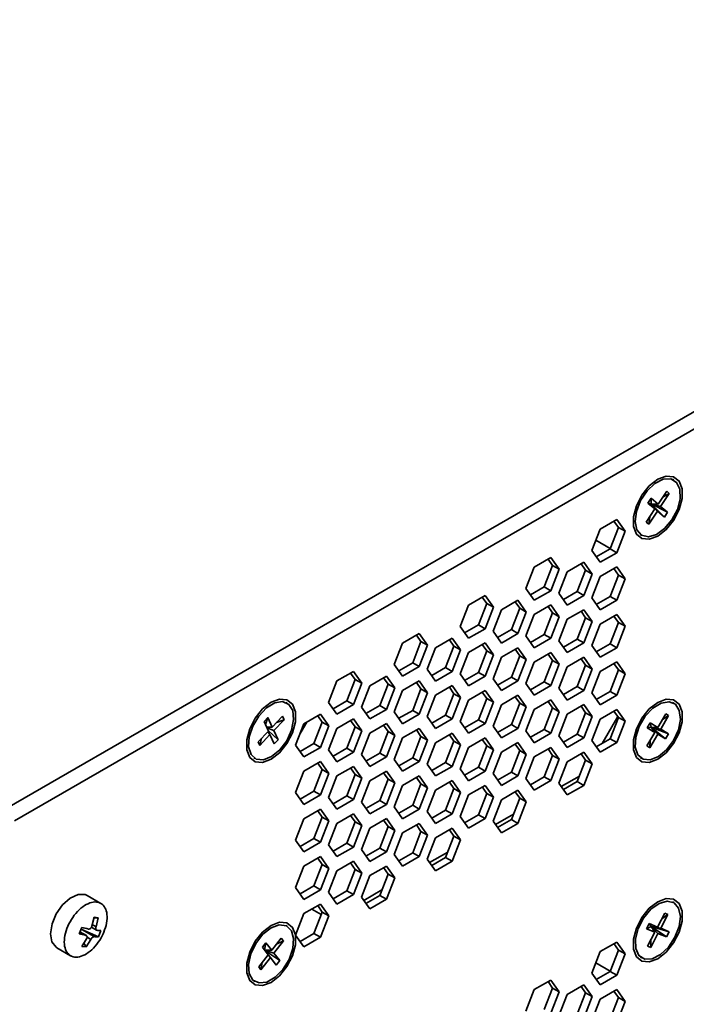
# Model space of a CAD drawing. Header units: millimetres. Extents: x 0 to 420, y 0 to 297.
# Tile 116 of 126: x 343 to 355, y 124 to 141. Entities that reach past the tile are written whole.
import ezdxf

# ---------------------------------------------------------------- set-up
doc = ezdxf.new("R2010")
doc.units = ezdxf.units.MM

msp = doc.modelspace()

# ---------------------------------------------------------------- linework, layer by layer
at = {"color": 7, "linetype": 'Continuous', "lineweight": 35}
for p, q in [((342.922, 127.7484), (366.4121, 141.3089)), ((343.0493, 127.5279), (366.5393, 141.0885)), ((354.3834, 133.3924), (354.363, 133.4042)), ((354.2623, 133.2008), (354.1137, 132.9766)), ((354.1581, 132.9386), (354.3067, 133.1628)), ((354.3067, 133.1628), (354.1935, 133.0968)), ((354.3067, 133.1628), (354.2623, 133.2008)), ((353.9939, 133.079), (353.9388, 132.9959)), ((353.9388, 132.9959), (354.0587, 132.8935)), ((353.9388, 132.9959), (353.9953, 132.9814)), ((354.1137, 132.9766), (353.9939, 133.079)), ((353.9939, 133.079), (353.9953, 132.9814)), ((354.0587, 132.8935), (353.9953, 132.9814)), ((353.9953, 132.9814), (354.1137, 132.9766)), ((353.9953, 132.9814), (354.1031, 132.8556)), ((354.2229, 132.7532), (353.9953, 132.9814)), ((354.278, 132.8362), (353.9953, 132.9814)), ((354.1581, 132.9386), (353.9953, 132.9814)), ((354.278, 132.8362), (354.1581, 132.9386)), ((354.0587, 132.8935), (353.9101, 132.6693)), ((353.9545, 132.6314), (354.1031, 132.8556)), ((354.1031, 132.8556), (354.2229, 132.7532)), ((354.2229, 132.7532), (354.278, 132.8362)), ((353.4028, 132.7129), (353.117, 132.5479)), ((353.4325, 132.5749), (353.3549, 132.6852)), ((353.5457, 132.5096), (353.4028, 132.7129)), ((353.9101, 132.6693), (353.9545, 132.6314)), ((353.9545, 132.6314), (353.9693, 132.7587)), ((353.117, 132.5479), (352.9741, 132.1796)), ((353.2896, 132.2066), (353.4325, 132.5749)), ((353.4028, 132.1413), (353.5457, 132.5096)), ((353.4325, 132.5749), (353.5457, 132.5096)), ((353.813, 132.4515), (353.8334, 132.4397)), ((353.0425, 132.3558), (353.2917, 132.2119)), ((352.9741, 132.1796), (353.117, 131.9763)), ((353.0517, 132.0692), (353.2896, 132.2066)), ((353.117, 131.9763), (353.4028, 132.1413)), ((353.2896, 132.2066), (353.4028, 132.1413)), ((352.2714, 132.0597), (351.9856, 131.8948)), ((352.1583, 131.5535), (352.3011, 131.9217)), ((352.3011, 131.9217), (352.2236, 132.0321)), ((352.4143, 131.8564), (352.2714, 132.0597)), ((352.3011, 131.9217), (352.4143, 131.8564)), ((352.8371, 131.978), (352.5513, 131.813)), ((352.8668, 131.84), (352.7893, 131.9504)), ((352.98, 131.7747), (352.8371, 131.978)), ((351.9856, 131.8948), (351.8427, 131.5265)), ((352.2714, 131.4881), (352.4143, 131.8564)), ((352.5513, 131.813), (352.4084, 131.4448)), ((352.7239, 131.4718), (352.8668, 131.84)), ((352.8371, 131.4064), (352.98, 131.7747)), ((352.8668, 131.84), (352.98, 131.7747)), ((353.4028, 131.8963), (353.117, 131.7313)), ((353.2896, 131.39), (353.4325, 131.7583)), ((353.4325, 131.7583), (353.3549, 131.8687)), ((353.5457, 131.693), (353.4028, 131.8963)), ((353.4325, 131.7583), (353.5457, 131.693)), ((353.117, 131.7313), (352.9741, 131.3631)), ((353.4028, 131.3247), (353.5457, 131.693)), ((351.8427, 131.5265), (351.9856, 131.3232)), ((351.9203, 131.4161), (352.1583, 131.5535)), ((351.9856, 131.3232), (352.2714, 131.4881)), ((352.1583, 131.5535), (352.2714, 131.4881)), ((352.4084, 131.4448), (352.5513, 131.2415)), ((352.486, 131.3344), (352.7239, 131.4718)), ((352.7239, 131.4718), (352.8371, 131.4064)), ((350.8543, 131.2416), (350.7114, 130.8734)), ((351.14, 131.4066), (350.8543, 131.2416)), ((351.0269, 130.9003), (351.1698, 131.2686)), ((351.1698, 131.2686), (351.0922, 131.379)), ((351.2829, 131.2033), (351.14, 131.4066)), ((351.1698, 131.2686), (351.2829, 131.2033)), ((351.7057, 131.3249), (351.4199, 131.1599)), ((351.7355, 131.1869), (351.6579, 131.2973)), ((351.8486, 131.1216), (351.7057, 131.3249)), ((352.2714, 131.2432), (351.9856, 131.0782)), ((352.4143, 131.0399), (352.2714, 131.2432)), ((352.5513, 131.2415), (352.8371, 131.4064)), ((352.9741, 131.3631), (353.117, 131.1598)), ((353.0517, 131.2527), (353.2896, 131.39)), ((353.117, 131.1598), (353.4028, 131.3247)), ((353.2896, 131.39), (353.4028, 131.3247)), ((351.14, 130.835), (351.2829, 131.2033)), ((351.4199, 131.1599), (351.2771, 130.7916)), ((351.5926, 130.8186), (351.7355, 131.1869)), ((351.7057, 130.7533), (351.8486, 131.1216)), ((351.7355, 131.1869), (351.8486, 131.1216)), ((351.9856, 131.0782), (351.8427, 130.7099)), ((352.1583, 130.7369), (352.3011, 131.1052)), ((352.3011, 131.1052), (352.2236, 131.2156)), ((352.3011, 131.1052), (352.4143, 131.0399)), ((352.8371, 131.1615), (352.5513, 130.9965)), ((352.8668, 131.0235), (352.7893, 131.1339)), ((352.98, 130.9582), (352.8371, 131.1615)), ((353.4028, 131.0798), (353.117, 130.9148)), ((353.5457, 130.8765), (353.4028, 131.0798)), ((352.2714, 130.6716), (352.4143, 131.0399)), ((352.5513, 130.9965), (352.4084, 130.6282)), ((352.7239, 130.6552), (352.8668, 131.0235)), ((352.8371, 130.5899), (352.98, 130.9582)), ((352.8668, 131.0235), (352.98, 130.9582)), ((353.117, 130.9148), (352.9741, 130.5465)), ((353.2896, 130.5735), (353.4325, 130.9418)), ((353.4325, 130.9418), (353.3549, 131.0522)), ((353.4325, 130.9418), (353.5457, 130.8765)), ((350.0087, 130.7535), (349.7229, 130.5885)), ((350.1515, 130.5502), (350.0087, 130.7535)), ((350.7114, 130.8734), (350.8543, 130.67)), ((350.7889, 130.763), (351.0269, 130.9003)), ((350.8543, 130.67), (351.14, 130.835)), ((351.0269, 130.9003), (351.14, 130.835)), ((351.2771, 130.7916), (351.4199, 130.5883)), ((351.3546, 130.6813), (351.5926, 130.8186)), ((351.4199, 130.5883), (351.7057, 130.7533)), ((351.5926, 130.8186), (351.7057, 130.7533)), ((351.9203, 130.5996), (352.1583, 130.7369)), ((352.1583, 130.7369), (352.2714, 130.6716)), ((353.4028, 130.5082), (353.5457, 130.8765)), ((349.7229, 130.5885), (349.58, 130.2202)), ((349.8955, 130.2472), (350.0384, 130.6155)), ((350.0384, 130.6155), (349.9608, 130.7259)), ((350.0384, 130.6155), (350.1515, 130.5502)), ((350.5743, 130.6718), (350.2886, 130.5068)), ((350.6041, 130.5338), (350.5265, 130.6442)), ((350.7172, 130.4685), (350.5743, 130.6718)), ((351.14, 130.5901), (350.8543, 130.4251)), ((351.1698, 130.4521), (351.0922, 130.5624)), ((351.2829, 130.3868), (351.14, 130.5901)), ((351.8427, 130.7099), (351.9856, 130.5066)), ((351.9856, 130.5066), (352.2714, 130.6716)), ((352.4084, 130.6282), (352.5513, 130.4249)), ((352.486, 130.5178), (352.7239, 130.6552)), ((352.5513, 130.4249), (352.8371, 130.5899)), ((352.7239, 130.6552), (352.8371, 130.5899)), ((353.0517, 130.4361), (353.2896, 130.5735)), ((353.2896, 130.5735), (353.4028, 130.5082)), ((350.0087, 130.1819), (350.1515, 130.5502)), ((350.2886, 130.5068), (350.1457, 130.1385)), ((350.4612, 130.1655), (350.6041, 130.5338)), ((350.5743, 130.1002), (350.7172, 130.4685)), ((350.6041, 130.5338), (350.7172, 130.4685)), ((350.8543, 130.4251), (350.7114, 130.0568)), ((351.0269, 130.0838), (351.1698, 130.4521)), ((351.1698, 130.4521), (351.2829, 130.3868)), ((351.7057, 130.5084), (351.4199, 130.3434)), ((351.7355, 130.3704), (351.6579, 130.4807)), ((351.8486, 130.305), (351.7057, 130.5084)), ((352.2714, 130.4266), (351.9856, 130.2617)), ((352.3011, 130.2887), (352.2236, 130.399)), ((352.4143, 130.2233), (352.2714, 130.4266)), ((352.9741, 130.5465), (353.117, 130.3432)), ((353.117, 130.3432), (353.4028, 130.5082)), ((349.6576, 130.1098), (349.8955, 130.2472)), ((349.8955, 130.2472), (350.0087, 130.1819)), ((351.14, 130.0185), (351.2829, 130.3868)), ((351.4199, 130.3434), (351.2771, 129.9751)), ((351.5926, 130.0021), (351.7355, 130.3704)), ((351.7057, 129.9368), (351.8486, 130.305)), ((351.7355, 130.3704), (351.8486, 130.305)), ((351.9856, 130.2617), (351.8427, 129.8934)), ((352.1583, 129.9204), (352.3011, 130.2887)), ((352.2714, 129.8551), (352.4143, 130.2233)), ((352.3011, 130.2887), (352.4143, 130.2233)), ((352.8371, 130.3449), (352.5513, 130.18)), ((352.8668, 130.2069), (352.7893, 130.3173)), ((352.98, 130.1416), (352.8371, 130.3449)), ((353.4028, 130.2632), (353.117, 130.0983)), ((353.4325, 130.1252), (353.3549, 130.2356)), ((353.5457, 130.0599), (353.4028, 130.2632)), ((348.8773, 130.1003), (348.5915, 129.9354)), ((348.907, 129.9624), (348.8295, 130.0727)), ((349.0202, 129.897), (348.8773, 130.1003)), ((349.58, 130.2202), (349.7229, 130.0169)), ((349.7229, 130.0169), (350.0087, 130.1819)), ((350.1457, 130.1385), (350.2886, 129.9352)), ((350.2233, 130.0281), (350.4612, 130.1655)), ((350.2886, 129.9352), (350.5743, 130.1002)), ((350.4612, 130.1655), (350.5743, 130.1002)), ((350.7114, 130.0568), (350.8543, 129.8535)), ((350.7889, 129.9464), (351.0269, 130.0838)), ((351.0269, 130.0838), (351.14, 130.0185)), ((352.5513, 130.18), (352.4084, 129.8117)), ((352.7239, 129.8387), (352.8668, 130.2069)), ((352.8371, 129.7734), (352.98, 130.1416)), ((352.8668, 130.2069), (352.98, 130.1416)), ((353.117, 130.0983), (352.9741, 129.73)), ((353.2896, 129.757), (353.4325, 130.1252)), ((353.4028, 129.6917), (353.5457, 130.0599)), ((353.4325, 130.1252), (353.5457, 130.0599)), ((348.5915, 129.9354), (348.4486, 129.5671)), ((348.7641, 129.5941), (348.907, 129.9624)), ((348.8773, 129.5288), (349.0202, 129.897)), ((348.907, 129.9624), (349.0202, 129.897)), ((349.443, 130.0186), (349.1572, 129.8537)), ((349.4727, 129.8807), (349.3951, 129.991)), ((349.5859, 129.8153), (349.443, 130.0186)), ((350.0087, 129.9369), (349.7229, 129.772)), ((350.0384, 129.7989), (349.9608, 129.9093)), ((350.1515, 129.7336), (350.0087, 129.9369)), ((350.8543, 129.8535), (351.14, 130.0185)), ((351.2771, 129.9751), (351.4199, 129.7718)), ((351.3546, 129.8647), (351.5926, 130.0021)), ((351.4199, 129.7718), (351.7057, 129.9368)), ((351.5926, 130.0021), (351.7057, 129.9368)), ((351.8427, 129.8934), (351.9856, 129.6901)), ((351.9203, 129.783), (352.1583, 129.9204)), ((352.1583, 129.9204), (352.2714, 129.8551)), ((349.1572, 129.8537), (349.0143, 129.4854)), ((349.3298, 129.5124), (349.4727, 129.8807)), ((349.443, 129.4471), (349.5859, 129.8153)), ((349.4727, 129.8807), (349.5859, 129.8153)), ((349.7229, 129.772), (349.58, 129.4037)), ((349.8955, 129.4307), (350.0384, 129.7989)), ((350.0087, 129.3654), (350.1515, 129.7336)), ((350.0384, 129.7989), (350.1515, 129.7336)), ((350.5743, 129.8552), (350.2886, 129.6903)), ((350.4612, 129.349), (350.6041, 129.7172)), ((350.6041, 129.7172), (350.5265, 129.8276)), ((350.7172, 129.6519), (350.5743, 129.8552)), ((350.6041, 129.7172), (350.7172, 129.6519)), ((351.14, 129.7735), (350.8543, 129.6085)), ((351.1698, 129.6355), (351.0922, 129.7459)), ((351.2829, 129.5702), (351.14, 129.7735)), ((351.9856, 129.6901), (352.2714, 129.8551)), ((352.4084, 129.8117), (352.5513, 129.6084)), ((352.486, 129.7013), (352.7239, 129.8387)), ((352.5513, 129.6084), (352.8371, 129.7734)), ((352.7239, 129.8387), (352.8371, 129.7734)), ((352.9741, 129.73), (353.117, 129.5267)), ((353.0517, 129.6196), (353.2896, 129.757)), ((353.2896, 129.757), (353.4028, 129.6917)), ((347.7366, 129.5553), (347.7162, 129.5671)), ((348.4486, 129.5671), (348.5915, 129.3638)), ((348.5262, 129.4567), (348.7641, 129.5941)), ((348.7641, 129.5941), (348.8773, 129.5288)), ((350.2886, 129.6903), (350.1457, 129.322)), ((350.5743, 129.2836), (350.7172, 129.6519)), ((350.8543, 129.6085), (350.7114, 129.2403)), ((351.0269, 129.2673), (351.1698, 129.6355)), ((351.14, 129.2019), (351.2829, 129.5702)), ((351.1698, 129.6355), (351.2829, 129.5702)), ((351.7057, 129.6918), (351.4199, 129.5268)), ((351.5926, 129.1855), (351.7355, 129.5538)), ((351.7355, 129.5538), (351.6579, 129.6642)), ((351.8486, 129.4885), (351.7057, 129.6918)), ((351.7355, 129.5538), (351.8486, 129.4885)), ((352.2714, 129.6101), (351.9856, 129.4451)), ((352.3011, 129.4721), (352.2236, 129.5825)), ((352.4143, 129.4068), (352.2714, 129.6101)), ((353.117, 129.5267), (353.4028, 129.6917)), ((354.3834, 129.5547), (354.363, 129.5664)), ((348.5915, 129.3638), (348.8773, 129.5288)), ((349.0143, 129.4854), (349.1572, 129.2821)), ((349.0919, 129.375), (349.3298, 129.5124)), ((349.1572, 129.2821), (349.443, 129.4471)), ((349.3298, 129.5124), (349.443, 129.4471)), ((349.58, 129.4037), (349.7229, 129.2004)), ((349.6576, 129.2933), (349.8955, 129.4307)), ((349.8955, 129.4307), (350.0087, 129.3654)), ((351.4199, 129.5268), (351.2771, 129.1586)), ((351.7057, 129.1202), (351.8486, 129.4885)), ((351.9856, 129.4451), (351.8427, 129.0769)), ((352.1583, 129.1038), (352.3011, 129.4721)), ((352.2714, 129.0385), (352.4143, 129.4068)), ((352.3011, 129.4721), (352.4143, 129.4068)), ((352.8371, 129.5284), (352.5513, 129.3634)), ((352.7239, 129.0221), (352.8668, 129.3904)), ((352.8668, 129.3904), (352.7893, 129.5008)), ((352.98, 129.3251), (352.8371, 129.5284)), ((352.8668, 129.3904), (352.98, 129.3251)), ((353.4028, 129.4467), (353.117, 129.2817)), ((353.4325, 129.3087), (353.3549, 129.4191)), ((353.5457, 129.2434), (353.4028, 129.4467)), ((347.4079, 129.305), (347.3425, 129.2361)), ((347.3425, 129.2361), (347.4154, 129.0744)), ((347.4079, 129.305), (347.3644, 129.1875)), ((347.4808, 129.1434), (347.4079, 129.305)), ((347.6572, 129.3294), (347.4808, 129.1434)), ((347.5078, 129.0835), (347.6842, 129.2695)), ((347.6842, 129.2695), (347.5546, 129.2212)), ((347.6842, 129.2695), (347.6572, 129.3294)), ((347.9562, 129.021), (348.0768, 129.23)), ((348.3116, 129.3655), (348.0258, 129.2005)), ((348.1985, 128.8592), (348.3414, 129.2275)), ((348.3414, 129.2275), (348.2638, 129.3379)), ((348.4545, 129.1622), (348.3116, 129.3655)), ((348.3414, 129.2275), (348.4545, 129.1622)), ((348.8773, 129.2838), (348.5915, 129.1188)), ((348.907, 129.1458), (348.8295, 129.2562)), ((349.0202, 129.0805), (348.8773, 129.2838)), ((349.7229, 129.2004), (350.0087, 129.3654)), ((350.1457, 129.322), (350.2886, 129.1187)), ((350.2233, 129.2116), (350.4612, 129.349)), ((350.2886, 129.1187), (350.5743, 129.2836)), ((350.4612, 129.349), (350.5743, 129.2836)), ((350.7114, 129.2403), (350.8543, 129.037)), ((350.7889, 129.1299), (351.0269, 129.2673)), ((351.0269, 129.2673), (351.14, 129.2019)), ((352.5513, 129.3634), (352.4084, 128.9951)), ((352.8371, 128.9568), (352.98, 129.3251)), ((353.117, 129.2817), (352.9741, 128.9134)), ((353.4211, 129.325), (353.1538, 128.862)), ((353.2896, 128.9404), (353.4325, 129.3087)), ((353.4028, 128.8751), (353.5457, 129.2434)), ((353.4325, 129.3087), (353.5457, 129.2434)), ((353.9759, 129.2175), (353.9252, 129.1313)), ((354.1091, 129.1365), (353.9759, 129.2175)), ((353.9759, 129.2175), (353.9953, 129.1436)), ((354.2459, 129.3692), (354.1091, 129.1365)), ((354.1584, 129.1064), (354.2952, 129.3392)), ((354.2952, 129.3392), (354.1866, 129.2684)), ((354.2952, 129.3392), (354.2459, 129.3692)), ((347.4154, 129.0744), (347.239, 128.8884)), ((347.3841, 129.144), (347.4808, 129.1434)), ((347.5078, 129.0835), (347.3913, 129.1279)), ((347.4061, 129.0647), (347.4424, 129.0146)), ((347.5807, 128.9218), (347.4109, 129.0844)), ((347.5807, 128.9218), (347.5078, 129.0835)), ((348.0258, 129.2005), (347.8829, 128.8323)), ((348.3116, 128.7939), (348.4545, 129.1622)), ((348.5915, 129.1188), (348.4486, 128.7506)), ((348.7641, 128.7775), (348.907, 129.1458)), ((348.8773, 128.7122), (349.0202, 129.0805)), ((348.907, 129.1458), (349.0202, 129.0805)), ((349.443, 129.2021), (349.1572, 129.0371)), ((349.3298, 128.6958), (349.4727, 129.0641)), ((349.4727, 129.0641), (349.3951, 129.1745)), ((349.5859, 128.9988), (349.443, 129.2021)), ((349.4727, 129.0641), (349.5859, 128.9988)), ((350.0087, 129.1204), (349.7229, 128.9554)), ((350.0384, 128.9824), (349.9608, 129.0928)), ((350.1515, 128.9171), (350.0087, 129.1204)), ((350.5743, 129.0387), (350.2886, 128.8737)), ((350.7172, 128.8354), (350.5743, 129.0387)), ((350.8543, 129.037), (351.14, 129.2019)), ((351.2771, 129.1586), (351.4199, 128.9553)), ((351.3546, 129.0482), (351.5926, 129.1855)), ((351.4199, 128.9553), (351.7057, 129.1202)), ((351.5926, 129.1855), (351.7057, 129.1202)), ((351.8427, 129.0769), (351.9856, 128.8736)), ((351.9203, 128.9665), (352.1583, 129.1038)), ((351.9856, 128.8736), (352.2714, 129.0385)), ((352.1583, 129.1038), (352.2714, 129.0385)), ((354.0584, 129.0502), (353.9216, 128.8175)), ((353.9252, 129.1313), (353.9953, 129.1436)), ((353.9252, 129.1313), (354.0584, 129.0502)), ((354.0584, 129.0502), (353.9953, 129.1436)), ((353.9953, 129.1436), (354.1091, 129.1365)), ((353.9953, 129.1436), (354.1077, 129.0202)), ((354.2916, 129.0254), (353.9953, 129.1436)), ((354.2409, 128.9391), (353.9953, 129.1436)), ((354.1584, 129.1064), (353.9953, 129.1436)), ((354.2916, 129.0254), (354.1584, 129.1064)), ((347.239, 128.8884), (347.266, 128.8285)), ((347.266, 128.8285), (347.4424, 129.0146)), ((347.266, 128.8285), (347.2978, 128.9505)), ((347.4424, 129.0146), (347.5153, 128.8529)), ((347.5153, 128.8529), (347.5807, 128.9218)), ((349.1572, 129.0371), (349.0143, 128.6688)), ((349.443, 128.6305), (349.5859, 128.9988)), ((349.7229, 128.9554), (349.58, 128.5871)), ((349.8955, 128.6141), (350.0384, 128.9824)), ((350.0087, 128.5488), (350.1515, 128.9171)), ((350.0384, 128.9824), (350.1515, 128.9171)), ((350.2886, 128.8737), (350.1457, 128.5054)), ((350.4612, 128.5324), (350.6041, 128.9007)), ((350.6041, 128.9007), (350.5265, 129.0111)), ((350.6041, 128.9007), (350.7172, 128.8354)), ((351.14, 128.957), (350.8543, 128.792)), ((351.1698, 128.819), (351.0922, 128.9294)), ((351.2829, 128.7537), (351.14, 128.957)), ((351.7057, 128.8753), (351.4199, 128.7103)), ((351.8486, 128.672), (351.7057, 128.8753)), ((352.4084, 128.9951), (352.5513, 128.7918)), ((352.486, 128.8848), (352.7239, 129.0221)), ((352.5513, 128.7918), (352.8371, 128.9568)), ((352.7239, 129.0221), (352.8371, 128.9568)), ((352.9741, 128.9134), (353.117, 128.7101)), ((353.0517, 128.8031), (353.2896, 128.9404)), ((353.117, 128.7101), (353.4028, 128.8751)), ((353.2896, 128.9404), (353.4028, 128.8751)), ((353.971, 128.7875), (354.1077, 129.0202)), ((353.971, 128.7875), (353.9798, 128.9164)), ((354.1077, 129.0202), (354.2409, 128.9391)), ((354.2409, 128.9391), (354.2916, 129.0254)), ((347.8829, 128.8323), (348.0258, 128.629)), ((347.9605, 128.7219), (348.1985, 128.8592)), ((348.0258, 128.629), (348.3116, 128.7939)), ((348.1985, 128.8592), (348.3116, 128.7939)), ((348.4486, 128.7506), (348.5915, 128.5473)), ((348.5262, 128.6402), (348.7641, 128.7775)), ((348.5915, 128.5473), (348.8773, 128.7122)), ((348.7641, 128.7775), (348.8773, 128.7122)), ((350.5743, 128.4671), (350.7172, 128.8354)), ((350.8543, 128.792), (350.7114, 128.4237)), ((351.0269, 128.4507), (351.1698, 128.819)), ((351.14, 128.3854), (351.2829, 128.7537)), ((351.1698, 128.819), (351.2829, 128.7537)), ((351.4199, 128.7103), (351.2771, 128.342)), ((351.5926, 128.369), (351.7355, 128.7373)), ((351.7355, 128.7373), (351.6579, 128.8477)), ((351.7355, 128.7373), (351.8486, 128.672)), ((352.2714, 128.7936), (351.9856, 128.6286)), ((352.3011, 128.6556), (352.2236, 128.766)), ((352.4143, 128.5903), (352.2714, 128.7936)), ((352.8371, 128.7119), (352.5513, 128.5469)), ((352.98, 128.5086), (352.8371, 128.7119)), ((353.9216, 128.8175), (353.971, 128.7875)), ((347.1662, 128.6144), (347.1866, 128.6026)), ((348.3116, 128.549), (348.0258, 128.384)), ((348.4545, 128.3457), (348.3116, 128.549)), ((349.0143, 128.6688), (349.1572, 128.4655)), ((349.0919, 128.5585), (349.3298, 128.6958)), ((349.1572, 128.4655), (349.443, 128.6305)), ((349.3298, 128.6958), (349.443, 128.6305)), ((349.58, 128.5871), (349.7229, 128.3838)), ((349.6576, 128.4768), (349.8955, 128.6141)), ((349.7229, 128.3838), (350.0087, 128.5488)), ((349.8955, 128.6141), (350.0087, 128.5488)), ((350.2233, 128.3951), (350.4612, 128.5324)), ((350.4612, 128.5324), (350.5743, 128.4671)), ((351.7057, 128.3037), (351.8486, 128.672)), ((351.9856, 128.6286), (351.8427, 128.2603)), ((352.1583, 128.2873), (352.3011, 128.6556)), ((352.2714, 128.222), (352.4143, 128.5903)), ((352.3011, 128.6556), (352.4143, 128.5903)), ((352.5513, 128.5469), (352.4084, 128.1786)), ((352.7239, 128.2056), (352.8668, 128.5739)), ((352.8668, 128.5739), (352.7893, 128.6842)), ((352.8668, 128.5739), (352.98, 128.5086)), ((353.813, 128.6138), (353.8334, 128.602)), ((348.0258, 128.384), (347.8829, 128.0157)), ((348.1985, 128.0427), (348.3414, 128.411)), ((348.3414, 128.411), (348.2638, 128.5214)), ((348.3414, 128.411), (348.4545, 128.3457)), ((348.8773, 128.4673), (348.5915, 128.3023)), ((348.907, 128.3293), (348.8295, 128.4397)), ((349.0202, 128.264), (348.8773, 128.4673)), ((349.443, 128.3856), (349.1572, 128.2206)), ((349.5859, 128.1823), (349.443, 128.3856)), ((350.1457, 128.5054), (350.2886, 128.3021)), ((350.2886, 128.3021), (350.5743, 128.4671)), ((350.7114, 128.4237), (350.8543, 128.2204)), ((350.7889, 128.3133), (351.0269, 128.4507)), ((350.8543, 128.2204), (351.14, 128.3854)), ((351.0269, 128.4507), (351.14, 128.3854)), ((351.3546, 128.2316), (351.5926, 128.369)), ((351.5926, 128.369), (351.7057, 128.3037)), ((352.8371, 128.1403), (352.98, 128.5086)), ((348.3116, 127.9774), (348.4545, 128.3457)), ((348.5915, 128.3023), (348.4486, 127.934)), ((348.7641, 127.961), (348.907, 128.3293)), ((348.8773, 127.8957), (349.0202, 128.264)), ((348.907, 128.3293), (349.0202, 128.264)), ((349.1572, 128.2206), (349.0143, 127.8523)), ((349.3298, 127.8793), (349.4727, 128.2476)), ((349.4727, 128.2476), (349.3951, 128.3579)), ((349.4727, 128.2476), (349.5859, 128.1823)), ((350.0087, 128.3039), (349.7229, 128.1389)), ((350.0384, 128.1659), (349.9608, 128.2762)), ((350.1515, 128.1005), (350.0087, 128.3039)), ((350.5743, 128.2221), (350.2886, 128.0572)), ((350.6041, 128.0842), (350.5265, 128.1945)), ((350.7172, 128.0188), (350.5743, 128.2221)), ((351.2771, 128.342), (351.4199, 128.1387)), ((351.4199, 128.1387), (351.7057, 128.3037)), ((351.8427, 128.2603), (351.9856, 128.057)), ((351.9203, 128.1499), (352.1583, 128.2873)), ((351.9856, 128.057), (352.2714, 128.222)), ((352.1583, 128.2873), (352.2714, 128.222)), ((352.4493, 128.1205), (352.7607, 128.3003)), ((352.486, 128.0682), (352.7239, 128.2056)), ((352.7239, 128.2056), (352.8371, 128.1403)), ((347.9605, 127.9053), (348.1985, 128.0427)), ((348.1985, 128.0427), (348.3116, 127.9774)), ((349.443, 127.814), (349.5859, 128.1823)), ((349.7229, 128.1389), (349.58, 127.7706)), ((349.8955, 127.7976), (350.0384, 128.1659)), ((350.0087, 127.7323), (350.1515, 128.1005)), ((350.0384, 128.1659), (350.1515, 128.1005)), ((350.2886, 128.0572), (350.1457, 127.6889)), ((350.4612, 127.7159), (350.6041, 128.0842)), ((350.6041, 128.0842), (350.7172, 128.0188)), ((351.14, 128.1404), (350.8543, 127.9755)), ((351.1698, 128.0024), (351.0922, 128.1128)), ((351.2829, 127.9371), (351.14, 128.1404)), ((351.7057, 128.0587), (351.4199, 127.8938)), ((351.7355, 127.9207), (351.6579, 128.0311)), ((351.8486, 127.8554), (351.7057, 128.0587)), ((352.4084, 128.1786), (352.5513, 127.9753)), ((352.5513, 127.9753), (352.8371, 128.1403)), ((347.8829, 128.0157), (348.0258, 127.8124)), ((348.0258, 127.8124), (348.3116, 127.9774)), ((348.4486, 127.934), (348.5915, 127.7307)), ((348.5262, 127.8236), (348.7641, 127.961)), ((348.5915, 127.7307), (348.8773, 127.8957)), ((348.7641, 127.961), (348.8773, 127.8957)), ((349.0919, 127.7419), (349.3298, 127.8793)), ((349.3298, 127.8793), (349.443, 127.814)), ((350.5743, 127.6506), (350.7172, 128.0188)), ((350.8543, 127.9755), (350.7114, 127.6072)), ((351.0269, 127.6342), (351.1698, 128.0024)), ((351.14, 127.5689), (351.2829, 127.9371)), ((351.1698, 128.0024), (351.2829, 127.9371)), ((351.4199, 127.8938), (351.2771, 127.5255)), ((351.5926, 127.5525), (351.7355, 127.9207)), ((351.7057, 127.4872), (351.8486, 127.8554)), ((351.7355, 127.9207), (351.8486, 127.8554)), ((348.3116, 127.7324), (348.0258, 127.5675)), ((348.3414, 127.5944), (348.2638, 127.7048)), ((348.4545, 127.5291), (348.3116, 127.7324)), ((349.0143, 127.8523), (349.1572, 127.649)), ((349.1572, 127.649), (349.443, 127.814)), ((349.58, 127.7706), (349.7229, 127.5673)), ((349.6576, 127.6602), (349.8955, 127.7976)), ((349.7229, 127.5673), (350.0087, 127.7323)), ((349.8955, 127.7976), (350.0087, 127.7323)), ((350.1457, 127.6889), (350.2886, 127.4856)), ((350.2233, 127.5785), (350.4612, 127.7159)), ((350.4612, 127.7159), (350.5743, 127.6506)), ((348.0258, 127.5675), (347.8829, 127.1992)), ((348.1985, 127.2262), (348.3414, 127.5944)), ((348.3116, 127.1609), (348.4545, 127.5291)), ((348.3414, 127.5944), (348.4545, 127.5291)), ((348.8773, 127.6507), (348.5915, 127.4858)), ((348.907, 127.5127), (348.8295, 127.6231)), ((349.0202, 127.4474), (348.8773, 127.6507)), ((349.443, 127.569), (349.1572, 127.404)), ((349.4727, 127.431), (349.3951, 127.5414)), ((349.5859, 127.3657), (349.443, 127.569)), ((350.2886, 127.4856), (350.5743, 127.6506)), ((350.7114, 127.6072), (350.8543, 127.4039)), ((350.7889, 127.4968), (351.0269, 127.6342)), ((350.8543, 127.4039), (351.14, 127.5689)), ((351.0269, 127.6342), (351.14, 127.5689)), ((351.2771, 127.5255), (351.4199, 127.3222)), ((351.3179, 127.4674), (351.6293, 127.6472)), ((351.3546, 127.4151), (351.5926, 127.5525)), ((351.5926, 127.5525), (351.7057, 127.4872)), ((348.5915, 127.4858), (348.4486, 127.1175)), ((348.7641, 127.1445), (348.907, 127.5127)), ((348.8773, 127.0791), (349.0202, 127.4474)), ((348.907, 127.5127), (349.0202, 127.4474)), ((349.1572, 127.404), (349.0143, 127.0358)), ((349.3298, 127.0628), (349.4727, 127.431)), ((349.443, 126.9974), (349.5859, 127.3657)), ((349.4727, 127.431), (349.5859, 127.3657)), ((350.0087, 127.4873), (349.7229, 127.3223)), ((349.8955, 126.981), (350.0384, 127.3493)), ((350.0384, 127.3493), (349.9608, 127.4597)), ((350.1515, 127.284), (350.0087, 127.4873)), ((350.0384, 127.3493), (350.1515, 127.284)), ((350.5743, 127.4056), (350.2886, 127.2406)), ((350.6041, 127.2676), (350.5265, 127.378)), ((350.7172, 127.2023), (350.5743, 127.4056)), ((351.4199, 127.3222), (351.7057, 127.4872)), ((347.8829, 127.1992), (348.0258, 126.9959)), ((347.9605, 127.0888), (348.1985, 127.2262)), ((348.1985, 127.2262), (348.3116, 127.1609)), ((349.7229, 127.3223), (349.58, 126.9541)), ((350.0087, 126.9157), (350.1515, 127.284)), ((350.2886, 127.2406), (350.1457, 126.8724)), ((350.4612, 126.8993), (350.6041, 127.2676)), ((350.5743, 126.834), (350.7172, 127.2023)), ((350.6041, 127.2676), (350.7172, 127.2023)), ((348.0258, 126.9959), (348.3116, 127.1609)), ((348.4486, 127.1175), (348.5915, 126.9142)), ((348.5262, 127.0071), (348.7641, 127.1445)), ((348.5915, 126.9142), (348.8773, 127.0791)), ((348.7641, 127.1445), (348.8773, 127.0791)), ((349.0143, 127.0358), (349.1572, 126.8325)), ((349.0919, 126.9254), (349.3298, 127.0628)), ((349.3298, 127.0628), (349.443, 126.9974)), ((348.3116, 126.9159), (348.0258, 126.7509)), ((348.3414, 126.7779), (348.2638, 126.8883)), ((348.4545, 126.7126), (348.3116, 126.9159)), ((349.1572, 126.8325), (349.443, 126.9974)), ((349.58, 126.9541), (349.7229, 126.7508)), ((349.6576, 126.8437), (349.8955, 126.981)), ((349.7229, 126.7508), (350.0087, 126.9157)), ((349.8955, 126.981), (350.0087, 126.9157)), ((350.1457, 126.8724), (350.2886, 126.6691)), ((350.1865, 126.8143), (350.4979, 126.994)), ((350.2233, 126.762), (350.4612, 126.8993)), ((350.4612, 126.8993), (350.5743, 126.834)), ((348.0258, 126.7509), (347.8829, 126.3826)), ((348.1985, 126.4096), (348.3414, 126.7779)), ((348.3116, 126.3443), (348.4545, 126.7126)), ((348.3414, 126.7779), (348.4545, 126.7126)), ((348.5915, 126.6692), (348.4486, 126.3009)), ((348.8773, 126.8342), (348.5915, 126.6692)), ((348.7641, 126.3279), (348.907, 126.6962)), ((348.907, 126.6962), (348.8295, 126.8066)), ((349.0202, 126.6309), (348.8773, 126.8342)), ((348.907, 126.6962), (349.0202, 126.6309)), ((349.443, 126.7525), (349.1572, 126.5875)), ((349.4727, 126.6145), (349.3951, 126.7249)), ((349.5859, 126.5492), (349.443, 126.7525)), ((350.2886, 126.6691), (350.5743, 126.834)), ((348.8773, 126.2626), (349.0202, 126.6309)), ((349.1572, 126.5875), (349.0143, 126.2192)), ((349.3298, 126.2462), (349.4727, 126.6145)), ((349.443, 126.1809), (349.5859, 126.5492)), ((349.4727, 126.6145), (349.5859, 126.5492)), ((347.8829, 126.3826), (348.0258, 126.1793)), ((347.9605, 126.2723), (348.1985, 126.4096)), ((348.0258, 126.1793), (348.3116, 126.3443)), ((348.1985, 126.4096), (348.3116, 126.3443)), ((349.0551, 126.1611), (349.3666, 126.3409)), ((344.5355, 126.1107), (344.2992, 126.2471)), ((348.4486, 126.3009), (348.5915, 126.0976)), ((348.5262, 126.1906), (348.7641, 126.3279)), ((348.5915, 126.0976), (348.8773, 126.2626)), ((348.7641, 126.3279), (348.8773, 126.2626)), ((349.0143, 126.2192), (349.1572, 126.0159)), ((349.0919, 126.1088), (349.3298, 126.2462)), ((349.1572, 126.0159), (349.443, 126.1809)), ((349.3298, 126.2462), (349.443, 126.1809)), ((348.3116, 126.0994), (348.0258, 125.9344)), ((348.3247, 125.9186), (348.1616, 126.0128)), ((348.3414, 125.9614), (348.2638, 126.0717)), ((348.4545, 125.896), (348.3116, 126.0994)), ((354.3834, 126.1252), (354.363, 126.137)), ((344.3817, 125.719), (344.4183, 125.8741)), ((344.49, 125.8631), (344.4134, 125.8535)), ((344.49, 125.8631), (344.4183, 125.8741)), ((344.49, 125.8631), (344.4534, 125.7081)), ((348.0258, 125.9344), (347.8829, 125.5661)), ((348.1985, 125.5931), (348.3414, 125.9614)), ((348.3116, 125.5278), (348.4545, 125.896)), ((348.3414, 125.9614), (348.4545, 125.896)), ((354.2288, 125.9433), (354.1046, 125.7042)), ((354.1583, 125.6821), (354.2825, 125.9212)), ((354.2825, 125.9212), (354.1783, 125.8461)), ((354.2825, 125.9212), (354.2288, 125.9433)), ((344.2072, 125.6972), (344.1618, 125.5882)), ((344.2072, 125.6627), (344.4213, 125.5391)), ((344.4923, 125.5379), (344.2072, 125.6627)), ((344.3734, 125.7002), (344.4602, 125.6501)), ((347.7366, 125.7175), (347.7162, 125.7293)), ((353.9596, 125.764), (353.9136, 125.6755)), ((353.9136, 125.6755), (353.9953, 125.7142)), ((353.9136, 125.6755), (354.0586, 125.6157)), ((354.1046, 125.7042), (353.9596, 125.764)), ((353.9596, 125.764), (353.9953, 125.7142)), ((353.9953, 125.7142), (354.1046, 125.7042)), ((354.0586, 125.6157), (353.9953, 125.7142)), ((354.1583, 125.6821), (353.9953, 125.7142)), ((354.3032, 125.6223), (353.9953, 125.7142)), ((354.2572, 125.5337), (353.9953, 125.7142)), ((353.9953, 125.7142), (354.1122, 125.5935)), ((354.3032, 125.6223), (354.1583, 125.6821)), ((344.2861, 125.5579), (344.1757, 125.6216)), ((344.2095, 125.3719), (344.291, 125.501)), ((344.3628, 125.4901), (344.2812, 125.361)), ((344.4923, 125.5379), (344.5377, 125.6469)), ((347.6359, 125.5134), (347.4732, 125.3041)), ((347.6729, 125.4652), (347.6359, 125.5134)), ((347.8829, 125.5661), (348.0258, 125.3628)), ((347.9605, 125.4557), (348.1985, 125.5931)), ((348.0258, 125.3628), (348.3116, 125.5278)), ((348.1985, 125.5931), (348.3116, 125.5278)), ((354.0586, 125.6157), (353.9343, 125.3765)), ((353.988, 125.3544), (354.1122, 125.5935)), ((353.988, 125.3544), (353.9906, 125.4849)), ((354.1122, 125.5935), (354.2572, 125.5337)), ((354.2572, 125.5337), (354.3032, 125.6223)), ((343.7792, 125.3464), (344.0155, 125.21)), ((344.2095, 125.3719), (344.2812, 125.361)), ((344.2456, 125.429), (344.2812, 125.361)), ((347.3733, 125.4342), (347.313, 125.3567)), ((347.313, 125.3567), (347.413, 125.2266)), ((347.3733, 125.4342), (347.3491, 125.3097)), ((347.4732, 125.3041), (347.3733, 125.4342)), ((347.5102, 125.2559), (347.6729, 125.4652)), ((347.6729, 125.4652), (347.5528, 125.4065)), ((353.4028, 125.4456), (353.117, 125.2807)), ((353.4325, 125.3077), (353.3549, 125.418)), ((353.5457, 125.2423), (353.4028, 125.4456)), ((353.9343, 125.3765), (353.988, 125.3544)), ((347.413, 125.2266), (347.2503, 125.0172)), ((347.2873, 124.969), (347.45, 125.1784)), ((347.3516, 125.3065), (347.4732, 125.3041)), ((347.5102, 125.2559), (347.3525, 125.3053)), ((347.6102, 125.1258), (347.355, 125.302)), ((347.4124, 125.2258), (347.45, 125.1784)), ((347.45, 125.1784), (347.55, 125.0482)), ((347.6102, 125.1258), (347.5102, 125.2559)), ((353.117, 125.2807), (352.9741, 124.9124)), ((353.2896, 124.9394), (353.4325, 125.3077)), ((353.4028, 124.8741), (353.5457, 125.2423)), ((353.4325, 125.3077), (353.5457, 125.2423)), ((353.813, 125.1843), (353.8334, 125.1725)), ((347.2503, 125.0172), (347.2873, 124.969)), ((347.2873, 124.969), (347.31, 125.094)), ((347.55, 125.0482), (347.6102, 125.1258)), ((353.0425, 125.0886), (353.2917, 124.9447)), ((352.9741, 124.9124), (353.117, 124.7091)), ((353.0517, 124.802), (353.2896, 124.9394)), ((353.117, 124.7091), (353.4028, 124.8741)), ((353.2896, 124.9394), (353.4028, 124.8741)), ((347.1662, 124.7767), (347.1866, 124.7649)), ((352.2714, 124.7925), (351.9856, 124.6275)), ((352.1583, 124.2862), (352.3011, 124.6545)), ((352.3011, 124.6545), (352.2236, 124.7649)), ((352.4143, 124.5892), (352.2714, 124.7925)), ((352.3011, 124.6545), (352.4143, 124.5892)), ((352.8371, 124.7108), (352.5513, 124.5458)), ((352.8668, 124.5728), (352.7893, 124.6832)), ((352.98, 124.5075), (352.8371, 124.7108)), ((351.9856, 124.6275), (351.8427, 124.2593)), ((352.2714, 124.2209), (352.4143, 124.5892)), ((352.5513, 124.5458), (352.4084, 124.1776)), ((352.7239, 124.2045), (352.8668, 124.5728)), ((352.8371, 124.1392), (352.98, 124.5075)), ((352.8668, 124.5728), (352.98, 124.5075)), ((353.4028, 124.6291), (353.117, 124.4641)), ((353.2896, 124.1228), (353.4325, 124.4911)), ((353.4325, 124.4911), (353.3549, 124.6015)), ((353.5457, 124.4258), (353.4028, 124.6291)), ((353.4325, 124.4911), (353.5457, 124.4258)), ((353.117, 124.4641), (352.9741, 124.0958)), ((353.4028, 124.0575), (353.5457, 124.4258))]:
    msp.add_line(p, q, dxfattribs=at)
at = {"color": 8, "linetype": 'Continuous', "lineweight": 35}
for p, q in [((344.388, 125.7458), (344.4534, 125.7081)), ((344.2778, 125.561), (344.1752, 125.6202)), ((344.3628, 125.4901), (344.299, 125.5269))]:
    msp.add_line(p, q, dxfattribs=at)
at = {"color": 7, "linetype": 'Continuous', "lineweight": 35, "flags": 128}
for points in [[(354.1084, 132.4262), (354.2535, 132.5395), (354.3811, 132.6982), (354.4758, 132.8832), (354.5262, 133.0722), (354.5262, 133.2424), (354.4758, 133.3731), (354.3811, 133.4488), (354.2535, 133.4602), (354.1084, 133.406), (353.9633, 133.2927), (353.8357, 133.1339), (353.741, 132.9489), (353.6906, 132.7599), (353.6906, 132.5898), (353.741, 132.459), (353.8357, 132.3833), (353.9633, 132.3719), (354.1084, 132.4262)], [(354.3526, 132.7074), (354.4454, 132.8865), (354.4928, 133.0696), (354.4882, 133.2319), (354.4324, 133.3516), (354.3328, 133.4124), (354.2029, 133.4063), (354.0602, 133.3339), (353.924, 133.2051), (353.8128, 133.0372), (353.7415, 132.853), (353.7197, 132.6774), (353.7504, 132.5339), (353.8295, 132.4421), (353.9463, 132.4143), (354.0849, 132.4542), (354.2267, 132.5566), (354.3526, 132.7074)], [(347.4616, 128.589), (347.6067, 128.7023), (347.7343, 128.8611), (347.829, 129.0461), (347.8794, 129.2351), (347.8794, 129.4052), (347.829, 129.536), (347.7343, 129.6117), (347.6067, 129.6231), (347.4616, 129.5689), (347.3165, 129.4556), (347.1889, 129.2968), (347.0942, 129.1118), (347.0438, 128.9228), (347.0438, 128.7527), (347.0942, 128.6219), (347.1889, 128.5462), (347.3165, 128.5348), (347.4616, 128.589)], [(347.6101, 128.7496), (347.7299, 128.9088), (347.8135, 129.0909), (347.8496, 129.2714), (347.8332, 129.4259), (347.7667, 129.5336), (347.659, 129.5799), (347.5246, 129.5585), (347.3817, 129.4723), (347.2496, 129.333), (347.1461, 129.1595), (347.0853, 128.975), (347.0752, 128.8046), (347.1174, 128.6712), (347.206, 128.5929), (347.3292, 128.5803), (347.4702, 128.635), (347.6101, 128.7496)], [(354.1084, 128.5884), (354.2535, 128.7017), (354.3811, 128.8605), (354.4758, 129.0455), (354.5262, 129.2345), (354.5262, 129.4046), (354.4758, 129.5354), (354.3811, 129.6111), (354.2535, 129.6225), (354.1084, 129.5683), (353.9633, 129.4549), (353.8357, 129.2962), (353.741, 129.1112), (353.6906, 128.9222), (353.6906, 128.7521), (353.741, 128.6213), (353.8357, 128.5456), (353.9633, 128.5342), (354.1084, 128.5884)], [(354.3797, 128.9132), (354.4621, 129.0956), (354.4966, 129.2757), (354.4788, 129.4292), (354.4109, 129.5352), (354.3022, 129.5796), (354.1673, 129.5562), (354.0244, 129.4684), (353.8929, 129.3278), (353.7905, 129.1535), (353.7311, 128.9691), (353.7225, 128.7995), (353.7662, 128.6675), (353.856, 128.591), (353.9799, 128.5803), (354.1212, 128.6369), (354.2607, 128.7531), (354.3797, 128.9132)], [(343.7792, 125.3464), (343.7653, 125.3554), (343.6952, 125.4484), (343.6715, 125.5884), (343.6976, 125.7565), (343.7697, 125.9301), (343.8783, 126.0857), (344.0086, 126.2022), (344.143, 126.264), (344.2634, 126.2627), (344.2992, 126.2471)], [(354.1084, 125.1589), (354.2535, 125.2723), (354.3811, 125.431), (354.4758, 125.616), (354.5262, 125.805), (354.5262, 125.9751), (354.4758, 126.1059), (354.3811, 126.1816), (354.2535, 126.193), (354.1084, 126.1388), (353.9633, 126.0255), (353.8357, 125.8667), (353.741, 125.6817), (353.6906, 125.4927), (353.6906, 125.3226), (353.741, 125.1918), (353.8357, 125.1161), (353.9633, 125.1047), (354.1084, 125.1589)], [(354.4037, 125.527), (354.4752, 125.7112), (354.4971, 125.887), (354.4666, 126.0306), (354.3877, 126.1226), (354.271, 126.1507), (354.1324, 126.111), (353.9906, 126.0089), (353.8647, 125.8581), (353.7717, 125.6791), (353.7241, 125.496), (353.7285, 125.3336), (353.7842, 125.2137), (353.8836, 125.1526), (354.0135, 125.1585), (354.1561, 125.2307), (354.2923, 125.3593), (354.4037, 125.527)], [(347.4616, 124.7513), (347.6067, 124.8646), (347.7343, 125.0233), (347.829, 125.2084), (347.8794, 125.3973), (347.8794, 125.5675), (347.829, 125.6983), (347.7343, 125.774), (347.6067, 125.7854), (347.4616, 125.7311), (347.3165, 125.6178), (347.1889, 125.4591), (347.0942, 125.2741), (347.0438, 125.0851), (347.0438, 124.9149), (347.0942, 124.7841), (347.1889, 124.7085), (347.3165, 124.6971), (347.4616, 124.7513)], [(347.6652, 124.9761), (347.7712, 125.1481), (347.8353, 125.3326), (347.849, 125.5048), (347.8103, 125.6413), (347.7246, 125.7239), (347.6033, 125.7412), (347.4629, 125.6911), (347.3223, 125.5801), (347.2006, 125.4234), (347.1141, 125.2421), (347.0745, 125.0607), (347.0872, 124.9036), (347.1505, 124.7922), (347.2558, 124.7414), (347.3889, 124.758), (347.5318, 124.84), (347.6652, 124.9761)]]:
    msp.add_lwpolyline(points, dxfattribs=at)
at = {"color": 7, "linetype": 'Continuous', "lineweight": 35}
for centre, radius, start, end in [((344.7912, 127.9261), 2.3042, 255.31632, 258.27925), ((344.7457, 127.8164), 2.3035, 255.31583, 258.27974), ((344.4654, 126.0244), 0.4873, 264.81068, 273.17036), ((344.5107, 126.1334), 0.4873, 264.81032, 273.17072)]:
    msp.add_arc(centre, radius, start, end, dxfattribs=at)
for points, knots in [([(344.5864, 125.6131), (344.605, 125.6667), (344.6423, 125.774), (344.6475, 125.9235), (344.6133, 126.043), (344.5403, 126.1194), (344.4376, 126.1441), (344.3166, 126.1142), (344.191, 126.0332), (344.0749, 125.9101), (343.9815, 125.7589), (343.9211, 125.5966), (343.9008, 125.4414), (343.9226, 125.311), (343.9843, 125.2199), (344.0788, 125.1785), (344.1954, 125.1914), (344.3212, 125.2572), (344.4413, 125.3685), (344.5319, 125.4946), (344.5712, 125.5801), (344.5864, 125.6131)], [0, 0, 0, 0, 0.0536887, 0.1073775, 0.1610663, 0.214755, 0.2684437, 0.3221324, 0.3758212, 0.4295099, 0.4831986, 0.5368873, 0.590576, 0.6442648, 0.6979535, 0.7516422, 0.805331, 0.8590197, 0.9127084, 0.9663971, 1, 1, 1, 1]), ([(344.3817, 125.719), (344.3793, 125.7127), (344.3745, 125.7001), (344.3623, 125.6843), (344.3481, 125.6735), (344.3344, 125.6688), (344.3264, 125.6696), (344.3232, 125.67)], [0, 0, 0, 0, 0.2134948, 0.4270673, 0.6389568, 0.8501132, 1, 1, 1, 1]), ([(344.4666, 125.6481), (344.4634, 125.649), (344.4569, 125.6508), (344.4507, 125.6613), (344.4482, 125.6763), (344.4493, 125.6928), (344.4522, 125.7036), (344.4534, 125.7081)], [0, 0, 0, 0, 0.21349543, 0.42706517, 0.6389592, 0.85011627, 1, 1, 1, 1]), ([(344.2778, 125.561), (344.2821, 125.5595), (344.2906, 125.5565), (344.2982, 125.5452), (344.3004, 125.5304), (344.2977, 125.5148), (344.293, 125.5051), (344.291, 125.501)], [0, 0, 0, 0, 0.2134948, 0.4270673, 0.6389568, 0.8501132, 1, 1, 1, 1]), ([(344.3628, 125.4901), (344.3662, 125.4958), (344.3731, 125.5072), (344.3866, 125.5222), (344.4006, 125.5332), (344.4126, 125.5388), (344.4188, 125.539), (344.4213, 125.5391)], [0, 0, 0, 0, 0.21349543, 0.42706517, 0.6389592, 0.85011627, 1, 1, 1, 1])]:
    msp.add_open_spline(points, degree=3, knots=knots, dxfattribs=at)

doc.saveas('drawing.dxf')
